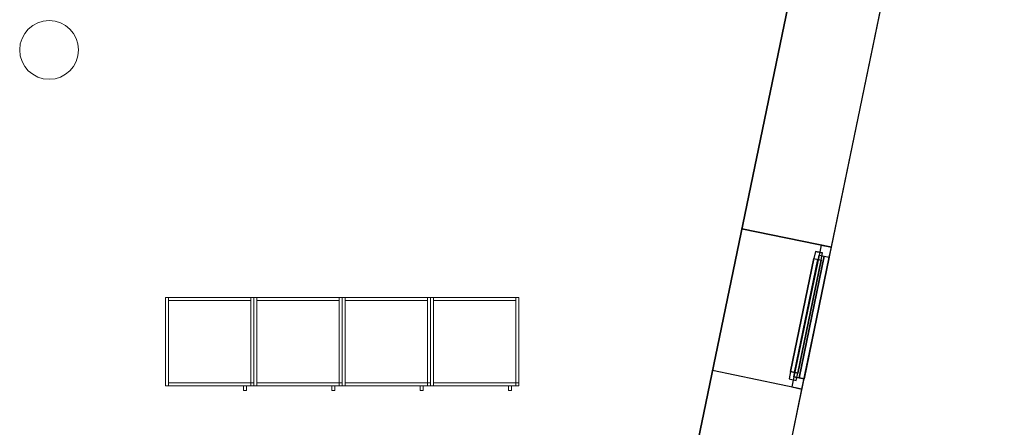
# Model space of a CAD drawing. Header units: metres. Extents: x 397.7 to 427.5, y 12.7 to 28.4.
# Tile 119 of 121: x 420.8 to 427.5, y 21.3 to 24.1. Entities that reach past the tile are written whole.
import ezdxf

# ---------------------------------------------------------------- set-up
doc = ezdxf.new("R2010")
doc.units = ezdxf.units.M
doc.layers.add('01_CARPINTERIA', color=5, linetype='Continuous', lineweight=25, true_color=0x0000ff)
doc.layers.add('01_SUELOS', color=7, linetype='Continuous', lineweight=25, true_color=0x007f00)
for name, color, linetype, lineweight in [('02_MOBILIARIO', 7, 'Continuous', 18), ('A-COLS-____-MCUT', 7, 'Continuous', 18), ('A-COLS-____-OTLN', 7, 'Continuous', 18), ('A-DETL-____-MBND', 7, 'Continuous', 18), ('A-GENM-____-OTLN', 7, 'Continuous', 18), ('A-WALL-____-MCUT', 7, 'Continuous', 25), ('A-WALL-____-OTLN', 7, 'Continuous', 25), ('Mobiliario', 7, 'Continuous', 18)]:
    doc.layers.add(name, color=color, linetype=linetype, lineweight=lineweight)

# ---------------------------------------------------------------- blocks, each defined once
blk = doc.blocks.new('Family - Pilar P4-153751-07_ELEC_P4')
at = {"layer": 'A-COLS-____-MCUT', "color": 253, "true_color": 0xaaaaaa}
for start, end in [(360, 180), (180, 360)]:
    blk.add_arc((0.2, 0.2), 0.2, start, end, dxfattribs=at)
at = {"layer": 'A-COLS-____-OTLN', "color": 253, "true_color": 0xaaaaaa}
for start, end in [(360, 180), (180, 360)]:
    blk.add_arc((0.2, 0.2), 0.2, start, end, dxfattribs=at)
blk = doc.blocks.new('Family - Armai 60x60x60_P4-153819-07_ELEC_P4')
at = {"layer": '02_MOBILIARIO', "color": 253, "true_color": 0xaaaaaa}
for p, q in [((0, 0.03), (0, 0.63)), ((0, 0.63), (0.02, 0.63)), ((0, 0.03), (0, 0.63)), ((0, 0.63), (0, 0.03)), ((0, 0.63), (0.6, 0.63)), ((0.6, 0.63), (0, 0.63)), ((0.02, 0.63), (0.02, 0.03)), ((0.02, 0.63), (0.02, 0.61)), ((0.02, 0.63), (0.58, 0.63)), ((0.58, 0.61), (0.02, 0.61)), ((0.58, 0.63), (0.58, 0.61)), ((0.58, 0.03), (0.58, 0.63)), ((0.58, 0.63), (0.6, 0.63)), ((0.6, 0.63), (0.6, 0.03)), ((0.6, 0.63), (0.6, 0.03)), ((0.6, 0.03), (0.6, 0.63)), ((0, 0.03), (0.02, 0.03)), ((0.6, 0.03), (0, 0.03)), ((0, 0.03), (0.6, 0.03)), ((0.02, 0.05), (0.02, 0.03)), ((0.02, 0.05), (0.58, 0.05)), ((0.58, 0.03), (0.02, 0.03)), ((0.58, 0.03), (0.58, 0.05)), ((0.58, 0.05), (0.6, 0.05)), ((0.58, 0.05), (0.58, 0.03)), ((0.6, 0.03), (0.58, 0.03)), ((0.58, 0.03), (0.6, 0.03)), ((0.6, 0.03), (0.6, 0.05))]:
    blk.add_line(p, q, dxfattribs=at)
at = {"layer": 'Mobiliario', "color": 253, "true_color": 0xaaaaaa}
for p, q in [((0.02, 0.63), (0, 0.63)), ((0, 0.63), (0, 0.03)), ((0.02, 0.03), (0.02, 0.63)), ((0.02, 0.63), (0.02, 0.61)), ((0.58, 0.63), (0.02, 0.63)), ((0.02, 0.61), (0.58, 0.61)), ((0.58, 0.61), (0.58, 0.63)), ((0.6, 0.63), (0.58, 0.63)), ((0.58, 0.63), (0.58, 0.03)), ((0.6, 0.03), (0.6, 0.63)), ((0, 0.03), (0.02, 0.03)), ((0.02, 0.05), (0.02, 0.03)), ((0.58, 0.05), (0.02, 0.05)), ((0.02, 0.03), (0.58, 0.03)), ((0.6, 0.05), (0.58, 0.05)), ((0.58, 0.05), (0.58, 0.03)), ((0.58, 0.03), (0.58, 0.05)), ((0.58, 0.03), (0.6, 0.03)), ((0.58, 0.03), (0.6, 0.03)), ((0.6, 0.03), (0.6, 0.05))]:
    blk.add_line(p, q, dxfattribs=at)
blk = doc.blocks.new('Family - Armai 60x60x60_P4-153828-07_ELEC_P4')
at = {"layer": '02_MOBILIARIO', "color": 253, "true_color": 0xaaaaaa}
for p, q in [((0, 0.03), (0, 0.63)), ((0, 0.63), (0, 0.03)), ((0, 0.63), (0.6, 0.63)), ((0.6, 0.63), (0, 0.63)), ((0, 0.03), (0, 0.63)), ((0, 0.63), (0.02, 0.63)), ((0.02, 0.63), (0.02, 0.61)), ((0.02, 0.63), (0.58, 0.63)), ((0.02, 0.63), (0.02, 0.03)), ((0.58, 0.61), (0.02, 0.61)), ((0.58, 0.63), (0.58, 0.61)), ((0.58, 0.03), (0.58, 0.63)), ((0.58, 0.63), (0.6, 0.63)), ((0.6, 0.63), (0.6, 0.03)), ((0.6, 0.03), (0.6, 0.63)), ((0.6, 0.63), (0.6, 0.03)), ((0.6, 0.03), (0, 0.03)), ((0, 0.03), (0.6, 0.03)), ((0, 0.03), (0.02, 0.03)), ((0.02, 0.05), (0.02, 0.03)), ((0.02, 0.05), (0.58, 0.05)), ((0.58, 0.03), (0.02, 0.03)), ((0.58, 0.05), (0.58, 0.03)), ((0.58, 0.03), (0.58, 0.05)), ((0.58, 0.05), (0.6, 0.05)), ((0.6, 0.03), (0.58, 0.03)), ((0.58, 0.03), (0.6, 0.03)), ((0.6, 0.03), (0.6, 0.05))]:
    blk.add_line(p, q, dxfattribs=at)
at = {"layer": 'Mobiliario', "color": 253, "true_color": 0xaaaaaa}
for p, q in [((0.02, 0.63), (0, 0.63)), ((0, 0.63), (0, 0.03)), ((0.02, 0.63), (0.02, 0.61)), ((0.58, 0.63), (0.02, 0.63)), ((0.02, 0.03), (0.02, 0.63)), ((0.02, 0.61), (0.58, 0.61)), ((0.58, 0.61), (0.58, 0.63)), ((0.6, 0.63), (0.58, 0.63)), ((0.58, 0.63), (0.58, 0.03)), ((0.6, 0.03), (0.6, 0.63)), ((0, 0.03), (0.02, 0.03)), ((0.02, 0.05), (0.02, 0.03)), ((0.58, 0.05), (0.02, 0.05)), ((0.02, 0.03), (0.58, 0.03)), ((0.58, 0.03), (0.58, 0.05)), ((0.6, 0.05), (0.58, 0.05)), ((0.58, 0.05), (0.58, 0.03)), ((0.58, 0.03), (0.6, 0.03)), ((0.58, 0.03), (0.6, 0.03)), ((0.6, 0.03), (0.6, 0.05))]:
    blk.add_line(p, q, dxfattribs=at)
blk = doc.blocks.new('Family - Armai 60x60x60_P4-153864-07_ELEC_P4')
at = {"layer": 'A-DETL-____-MBND', "color": 253, "true_color": 0xaaaaaa}
for p, q in [((0, 0.03), (0, 0.63)), ((0, 0.63), (0, 0.03)), ((0, 0.63), (0.6, 0.63)), ((0.6, 0.63), (0, 0.63)), ((0, 0.03), (0, 0.63)), ((0, 0.63), (0, 0.03)), ((0, 0.63), (0.6, 0.63)), ((0.6, 0.63), (0, 0.63)), ((0, 0.03), (0, 0.63)), ((0, 0.63), (0.02, 0.63)), ((0, 0.63), (0.02, 0.63)), ((0, 0.63), (0, 0.03)), ((0.02, 0.61), (0.02, 0.63)), ((0.02, 0.63), (0.02, 0.61)), ((0.02, 0.63), (0.58, 0.63)), ((0.58, 0.63), (0.02, 0.63)), ((0.02, 0.63), (0.02, 0.03)), ((0.02, 0.03), (0.02, 0.63)), ((0.58, 0.61), (0.02, 0.61)), ((0.02, 0.61), (0.58, 0.61)), ((0.58, 0.63), (0.58, 0.61)), ((0.58, 0.63), (0.58, 0.61)), ((0.58, 0.03), (0.58, 0.63)), ((0.58, 0.63), (0.6, 0.63)), ((0.58, 0.63), (0.6, 0.63)), ((0.58, 0.63), (0.58, 0.03)), ((0.6, 0.63), (0.6, 0.03)), ((0.6, 0.03), (0.6, 0.63)), ((0.6, 0.63), (0.6, 0.03)), ((0.6, 0.03), (0.6, 0.63)), ((0.6, 0.63), (0.6, 0.03)), ((0.6, 0.03), (0.6, 0.63)), ((0.6, 0.03), (0, 0.03)), ((0, 0.03), (0.6, 0.03)), ((0.6, 0.03), (0, 0.03)), ((0, 0.03), (0.6, 0.03)), ((0.02, 0.03), (0, 0.03)), ((0, 0.03), (0.02, 0.03)), ((0.02, 0.03), (0.02, 0.05)), ((0.02, 0.05), (0.02, 0.03)), ((0.02, 0.05), (0.58, 0.05)), ((0.58, 0.05), (0.02, 0.05)), ((0.58, 0.03), (0.02, 0.03)), ((0.02, 0.03), (0.58, 0.03)), ((0.53, 0), (0.53, 0.03)), ((0.53, 0.03), (0.53, 0)), ((0.53, 0.03), (0.55, 0.03)), ((0.55, 0.03), (0.53, 0.03)), ((0.55, 0), (0.53, 0)), ((0.53, 0), (0.55, 0)), ((0.55, 0.03), (0.55, 0)), ((0.55, 0.03), (0.55, 0)), ((0.58, 0.03), (0.58, 0.05)), ((0.58, 0.05), (0.6, 0.05)), ((0.58, 0.03), (0.58, 0.05)), ((0.6, 0.05), (0.58, 0.05)), ((0.58, 0.05), (0.58, 0.03)), ((0.58, 0.05), (0.58, 0.03)), ((0.6, 0.03), (0.58, 0.03)), ((0.58, 0.03), (0.6, 0.03)), ((0.6, 0.03), (0.58, 0.03)), ((0.58, 0.03), (0.6, 0.03)), ((0.6, 0.05), (0.6, 0.03)), ((0.6, 0.03), (0.6, 0.05))]:
    blk.add_line(p, q, dxfattribs=at)
blk = doc.blocks.new('Family - Façana sur-est P4-153955-07_ELEC_P4')
at = {"layer": 'A-WALL-____-MCUT', "color": 253, "true_color": 0xaaaaaa}
for p, q in [((8.9417, 0.62), (8.388, 0.62)), ((8.9417, 0), (8.9417, 0.62)), ((9.9252, 0.62), (9.9252, 0)), ((11.5798, 0.62), (9.9252, 0.62)), ((8.388, 0), (8.9417, 0)), ((9.9252, 0), (11.5798, 0))]:
    blk.add_line(p, q, dxfattribs=at)
at = {"layer": 'A-WALL-____-OTLN', "color": 253, "true_color": 0xaaaaaa}
for p, q in [((15.5861, 0.62), (-0.1285, 0.62)), ((8.9417, 0), (8.9417, 0.62)), ((9.9252, 0.62), (8.9417, 0.62)), ((9.9252, 0), (9.9252, 0.62)), ((0, 0), (15.7146, 0)), ((8.9417, 0), (9.9252, 0))]:
    blk.add_line(p, q, dxfattribs=at)
at = {"layer": 'A-WALL-____-OTLN', "color": 253, "lineweight": 18, "true_color": 0xaaaaaa}
blk.add_line((0, 0), (15.7146, 0), dxfattribs=at)
blk = doc.blocks.new('Family - Vano finestra P4-153963-07_ELEC_P4')
at = {"layer": 'A-GENM-____-OTLN', "color": 253, "true_color": 0xaaaaaa}
for p, q in [((425.6976, 22.6851), (425.4981, 21.722)), ((425.4981, 21.722), (425.6976, 22.6851)), ((426.3047, 22.5593), (425.6976, 22.6851)), ((425.6976, 22.6851), (426.3047, 22.5593)), ((426.1052, 21.5962), (426.3047, 22.5593)), ((426.3047, 22.5593), (426.1052, 21.5962)), ((425.4981, 21.722), (426.1052, 21.5962)), ((425.4981, 21.722), (426.1052, 21.5962))]:
    blk.add_line(p, q, dxfattribs=at)
blk = doc.blocks.new('Family - Armai 60x60x60_P4-153971-07_ELEC_P4')
at = {"layer": 'A-DETL-____-MBND', "color": 253, "true_color": 0xaaaaaa}
for p, q in [((0, 0.03), (0, 0.63)), ((0, 0.63), (0.02, 0.63)), ((0, 0.63), (0.02, 0.63)), ((0, 0.63), (0, 0.03)), ((0, 0.03), (0, 0.63)), ((0, 0.63), (0, 0.03)), ((0, 0.63), (0.6, 0.63)), ((0.6, 0.63), (0, 0.63)), ((0, 0.03), (0, 0.63)), ((0, 0.63), (0, 0.03)), ((0, 0.63), (0.6, 0.63)), ((0.6, 0.63), (0, 0.63)), ((0.02, 0.63), (0.02, 0.03)), ((0.02, 0.03), (0.02, 0.63)), ((0.02, 0.61), (0.02, 0.63)), ((0.02, 0.63), (0.02, 0.61)), ((0.02, 0.63), (0.58, 0.63)), ((0.58, 0.63), (0.02, 0.63)), ((0.58, 0.61), (0.02, 0.61)), ((0.02, 0.61), (0.58, 0.61)), ((0.58, 0.03), (0.58, 0.63)), ((0.58, 0.63), (0.6, 0.63)), ((0.58, 0.63), (0.6, 0.63)), ((0.58, 0.63), (0.58, 0.03)), ((0.58, 0.63), (0.58, 0.61)), ((0.58, 0.63), (0.58, 0.61)), ((0.6, 0.63), (0.6, 0.03)), ((0.6, 0.03), (0.6, 0.63)), ((0.6, 0.63), (0.6, 0.03)), ((0.6, 0.03), (0.6, 0.63)), ((0.6, 0.63), (0.6, 0.03)), ((0.6, 0.03), (0.6, 0.63)), ((0.02, 0.03), (0, 0.03)), ((0, 0.03), (0.02, 0.03)), ((0.6, 0.03), (0, 0.03)), ((0, 0.03), (0.6, 0.03)), ((0.6, 0.03), (0, 0.03)), ((0, 0.03), (0.6, 0.03)), ((0.02, 0.03), (0.02, 0.05)), ((0.02, 0.05), (0.02, 0.03)), ((0.02, 0.05), (0.58, 0.05)), ((0.58, 0.05), (0.02, 0.05)), ((0.58, 0.03), (0.02, 0.03)), ((0.02, 0.03), (0.58, 0.03)), ((0.53, 0), (0.53, 0.03)), ((0.53, 0.03), (0.53, 0)), ((0.53, 0.03), (0.55, 0.03)), ((0.55, 0.03), (0.53, 0.03)), ((0.55, 0), (0.53, 0)), ((0.53, 0), (0.55, 0)), ((0.55, 0.03), (0.55, 0)), ((0.55, 0.03), (0.55, 0)), ((0.58, 0.05), (0.58, 0.03)), ((0.58, 0.05), (0.58, 0.03)), ((0.58, 0.03), (0.58, 0.05)), ((0.58, 0.05), (0.6, 0.05)), ((0.58, 0.03), (0.58, 0.05)), ((0.6, 0.05), (0.58, 0.05)), ((0.6, 0.03), (0.58, 0.03)), ((0.58, 0.03), (0.6, 0.03)), ((0.6, 0.03), (0.58, 0.03)), ((0.58, 0.03), (0.6, 0.03)), ((0.6, 0.05), (0.6, 0.03)), ((0.6, 0.03), (0.6, 0.05))]:
    blk.add_line(p, q, dxfattribs=at)
blk = doc.blocks.new('Family - Armai 60x60x60_P4-154023-07_ELEC_P4')
at = {"layer": 'A-DETL-____-MBND', "color": 253, "true_color": 0xaaaaaa}
for p, q in [((0, 0.03), (0, 0.63)), ((0, 0.63), (0, 0.03)), ((0, 0.63), (0.6, 0.63)), ((0.6, 0.63), (0, 0.63)), ((0, 0.03), (0, 0.63)), ((0, 0.63), (0.02, 0.63)), ((0, 0.63), (0.02, 0.63)), ((0, 0.63), (0, 0.03)), ((0, 0.03), (0, 0.63)), ((0, 0.63), (0, 0.03)), ((0, 0.63), (0.6, 0.63)), ((0.6, 0.63), (0, 0.63)), ((0.02, 0.61), (0.02, 0.63)), ((0.02, 0.63), (0.02, 0.61)), ((0.02, 0.63), (0.58, 0.63)), ((0.58, 0.63), (0.02, 0.63)), ((0.02, 0.63), (0.02, 0.03)), ((0.02, 0.03), (0.02, 0.63)), ((0.58, 0.61), (0.02, 0.61)), ((0.02, 0.61), (0.58, 0.61)), ((0.58, 0.63), (0.58, 0.61)), ((0.58, 0.63), (0.58, 0.61)), ((0.58, 0.03), (0.58, 0.63)), ((0.58, 0.63), (0.6, 0.63)), ((0.58, 0.63), (0.6, 0.63)), ((0.58, 0.63), (0.58, 0.03)), ((0.6, 0.63), (0.6, 0.03)), ((0.6, 0.03), (0.6, 0.63)), ((0.6, 0.63), (0.6, 0.03)), ((0.6, 0.03), (0.6, 0.63)), ((0.6, 0.63), (0.6, 0.03)), ((0.6, 0.03), (0.6, 0.63)), ((0.6, 0.03), (0, 0.03)), ((0, 0.03), (0.6, 0.03)), ((0.02, 0.03), (0, 0.03)), ((0, 0.03), (0.02, 0.03)), ((0.6, 0.03), (0, 0.03)), ((0, 0.03), (0.6, 0.03)), ((0.02, 0.03), (0.02, 0.05)), ((0.02, 0.05), (0.02, 0.03)), ((0.02, 0.05), (0.58, 0.05)), ((0.58, 0.05), (0.02, 0.05)), ((0.58, 0.03), (0.02, 0.03)), ((0.02, 0.03), (0.58, 0.03)), ((0.53, 0), (0.53, 0.03)), ((0.53, 0.03), (0.53, 0)), ((0.53, 0.03), (0.55, 0.03)), ((0.55, 0.03), (0.53, 0.03)), ((0.55, 0), (0.53, 0)), ((0.53, 0), (0.55, 0)), ((0.55, 0.03), (0.55, 0)), ((0.55, 0.03), (0.55, 0)), ((0.58, 0.03), (0.58, 0.05)), ((0.58, 0.05), (0.6, 0.05)), ((0.58, 0.03), (0.58, 0.05)), ((0.6, 0.05), (0.58, 0.05)), ((0.58, 0.05), (0.58, 0.03)), ((0.58, 0.05), (0.58, 0.03)), ((0.6, 0.03), (0.58, 0.03)), ((0.58, 0.03), (0.6, 0.03)), ((0.6, 0.03), (0.58, 0.03)), ((0.58, 0.03), (0.6, 0.03)), ((0.6, 0.05), (0.6, 0.03)), ((0.6, 0.03), (0.6, 0.05))]:
    blk.add_line(p, q, dxfattribs=at)
blk = doc.blocks.new('Forma directa - LONDR55-XX_ZZ-ARQ-CAA-M3D-Londres55-153871-07_ELEC_P4')
at = {"layer": '01_CARPINTERIA', "color": 161, "true_color": 0xaaaaff}
for p, q in [((0.07, 0.07), (0, 0.07)), ((0, 0.07), (0, 0)), ((0.07, 0.07), (0, 0.07)), ((0, 0.07), (0, 0)), ((0.1, 0.1), (0.05, 0.1)), ((0.05, 0.1), (0.05, 0.05)), ((0.1, 0.1), (0.05, 0.1)), ((0.05, 0.1), (0.05, 0.05)), ((0.07, 0), (0.07, 0.07)), ((0.07, 0.07), (0.07, 0)), ((0.07, 0.07), (0.913524, 0.07)), ((0.913524, 0.07), (0.07, 0.07)), ((0.07, 0.07), (0.07, 0)), ((0.07, 0), (0.07, 0.07)), ((0.1, 0.1), (0.883524, 0.1)), ((0.883524, 0.1), (0.1, 0.1)), ((0.1, 0.1), (0.1, 0.05)), ((0.1, 0.05), (0.1, 0.1)), ((0.1, 0.05), (0.1, 0.1)), ((0.1, 0.1), (0.1, 0.05)), ((0.883524, 0.075), (0.1, 0.075)), ((0.883524, 0.075), (0.1, 0.075)), ((0.883524, 0.1), (0.883524, 0.05)), ((0.883524, 0.1), (0.883524, 0.05)), ((0.933524, 0.1), (0.883524, 0.1)), ((0.883524, 0.1), (0.883524, 0.05)), ((0.933524, 0.1), (0.883524, 0.1)), ((0.883524, 0.1), (0.883524, 0.05)), ((0.983524, 0.07), (0.913524, 0.07)), ((0.913524, 0.07), (0.913524, 0)), ((0.983524, 0.07), (0.913524, 0.07)), ((0.913524, 0.07), (0.913524, 0)), ((0.913524, 0.07), (0.913524, 0)), ((0.913524, 0.07), (0.913524, 0)), ((0.933524, 0.05), (0.933524, 0.1)), ((0.933524, 0.1), (0.933524, 0.05)), ((0.983524, 0), (0.983524, 0.07)), ((0.983524, 0.07), (0.983524, 0)), ((0, 0), (0.07, 0)), ((0, 0), (0.07, 0)), ((0.05, 0.05), (0.1, 0.05)), ((0.05, 0.05), (0.1, 0.05)), ((0.913524, 0.035), (0.07, 0.035)), ((0.07, 0.035), (0.913524, 0.035)), ((0.07, 0), (0.913524, 0)), ((0.913524, 0), (0.07, 0)), ((0.1, 0.05), (0.883524, 0.05)), ((0.883524, 0.05), (0.1, 0.05)), ((0.883524, 0.05), (0.933524, 0.05)), ((0.883524, 0.05), (0.933524, 0.05)), ((0.913524, 0), (0.983524, 0)), ((0.913524, 0), (0.983524, 0))]:
    blk.add_line(p, q, dxfattribs=at)
blk = doc.blocks.new('Forma directa - Finestra P4-154052-07_ELEC_P4')
blk.add_blockref('Forma directa - LONDR55-XX_ZZ-ARQ-CAA-M3D-Londres55-153871-07_ELEC_P4', (0, 0))
blk = doc.blocks.new('Family - Armai 60x60x60_P4-154140-07_ELEC_P4')
at = {"layer": 'A-DETL-____-MBND', "color": 253, "true_color": 0xaaaaaa}
for p, q in [((0, 0.03), (0, 0.63)), ((0, 0.63), (0.02, 0.63)), ((0, 0.63), (0.02, 0.63)), ((0, 0.63), (0, 0.03)), ((0, 0.03), (0, 0.63)), ((0, 0.63), (0, 0.03)), ((0, 0.63), (0.6, 0.63)), ((0.6, 0.63), (0, 0.63)), ((0, 0.03), (0, 0.63)), ((0, 0.63), (0, 0.03)), ((0, 0.63), (0.6, 0.63)), ((0.6, 0.63), (0, 0.63)), ((0.02, 0.63), (0.02, 0.03)), ((0.02, 0.03), (0.02, 0.63)), ((0.02, 0.61), (0.02, 0.63)), ((0.02, 0.63), (0.02, 0.61)), ((0.02, 0.63), (0.58, 0.63)), ((0.58, 0.63), (0.02, 0.63)), ((0.58, 0.61), (0.02, 0.61)), ((0.02, 0.61), (0.58, 0.61)), ((0.58, 0.03), (0.58, 0.63)), ((0.58, 0.63), (0.6, 0.63)), ((0.58, 0.63), (0.6, 0.63)), ((0.58, 0.63), (0.58, 0.03)), ((0.58, 0.63), (0.58, 0.61)), ((0.58, 0.63), (0.58, 0.61)), ((0.6, 0.63), (0.6, 0.03)), ((0.6, 0.03), (0.6, 0.63)), ((0.6, 0.63), (0.6, 0.03)), ((0.6, 0.03), (0.6, 0.63)), ((0.6, 0.63), (0.6, 0.03)), ((0.6, 0.03), (0.6, 0.63)), ((0.02, 0.03), (0, 0.03)), ((0, 0.03), (0.02, 0.03)), ((0.6, 0.03), (0, 0.03)), ((0, 0.03), (0.6, 0.03)), ((0.6, 0.03), (0, 0.03)), ((0, 0.03), (0.6, 0.03)), ((0.02, 0.03), (0.02, 0.05)), ((0.02, 0.05), (0.02, 0.03)), ((0.02, 0.05), (0.58, 0.05)), ((0.58, 0.05), (0.02, 0.05)), ((0.58, 0.03), (0.02, 0.03)), ((0.02, 0.03), (0.58, 0.03)), ((0.53, 0), (0.53, 0.03)), ((0.53, 0.03), (0.53, 0)), ((0.53, 0.03), (0.55, 0.03)), ((0.55, 0.03), (0.53, 0.03)), ((0.55, 0), (0.53, 0)), ((0.53, 0), (0.55, 0)), ((0.55, 0.03), (0.55, 0)), ((0.55, 0.03), (0.55, 0)), ((0.58, 0.03), (0.58, 0.05)), ((0.58, 0.05), (0.6, 0.05)), ((0.58, 0.03), (0.58, 0.05)), ((0.6, 0.05), (0.58, 0.05)), ((0.58, 0.05), (0.58, 0.03)), ((0.58, 0.05), (0.58, 0.03)), ((0.6, 0.03), (0.58, 0.03)), ((0.58, 0.03), (0.6, 0.03)), ((0.6, 0.03), (0.58, 0.03)), ((0.58, 0.03), (0.6, 0.03)), ((0.6, 0.05), (0.6, 0.03)), ((0.6, 0.03), (0.6, 0.05))]:
    blk.add_line(p, q, dxfattribs=at)
blk = doc.blocks.new('Family - Armai 60x60x60_P4-154236-07_ELEC_P4')
at = {"layer": 'A-DETL-____-MBND', "color": 253, "true_color": 0xaaaaaa}
for p, q in [((0, 0.03), (0, 0.63)), ((0, 0.63), (0, 0.03)), ((0, 0.63), (0.6, 0.63)), ((0.6, 0.63), (0, 0.63)), ((0, 0.03), (0, 0.63)), ((0, 0.63), (0.02, 0.63)), ((0, 0.63), (0.02, 0.63)), ((0, 0.63), (0, 0.03)), ((0, 0.03), (0, 0.63)), ((0, 0.63), (0, 0.03)), ((0, 0.63), (0.6, 0.63)), ((0.6, 0.63), (0, 0.63)), ((0.02, 0.61), (0.02, 0.63)), ((0.02, 0.63), (0.02, 0.61)), ((0.02, 0.63), (0.58, 0.63)), ((0.58, 0.63), (0.02, 0.63)), ((0.02, 0.63), (0.02, 0.03)), ((0.02, 0.03), (0.02, 0.63)), ((0.58, 0.61), (0.02, 0.61)), ((0.02, 0.61), (0.58, 0.61)), ((0.58, 0.03), (0.58, 0.63)), ((0.58, 0.63), (0.6, 0.63)), ((0.58, 0.63), (0.6, 0.63)), ((0.58, 0.63), (0.58, 0.03)), ((0.58, 0.63), (0.58, 0.61)), ((0.58, 0.63), (0.58, 0.61)), ((0.6, 0.63), (0.6, 0.03)), ((0.6, 0.03), (0.6, 0.63)), ((0.6, 0.63), (0.6, 0.03)), ((0.6, 0.03), (0.6, 0.63)), ((0.6, 0.63), (0.6, 0.03)), ((0.6, 0.03), (0.6, 0.63)), ((0.6, 0.03), (0, 0.03)), ((0, 0.03), (0.6, 0.03)), ((0.02, 0.03), (0, 0.03)), ((0, 0.03), (0.02, 0.03)), ((0.6, 0.03), (0, 0.03)), ((0, 0.03), (0.6, 0.03)), ((0.02, 0.03), (0.02, 0.05)), ((0.02, 0.05), (0.02, 0.03)), ((0.02, 0.05), (0.58, 0.05)), ((0.58, 0.05), (0.02, 0.05)), ((0.58, 0.03), (0.02, 0.03)), ((0.02, 0.03), (0.58, 0.03)), ((0.53, 0), (0.53, 0.03)), ((0.53, 0.03), (0.53, 0)), ((0.53, 0.03), (0.55, 0.03)), ((0.55, 0.03), (0.53, 0.03)), ((0.55, 0), (0.53, 0)), ((0.53, 0), (0.55, 0)), ((0.55, 0.03), (0.55, 0)), ((0.55, 0.03), (0.55, 0)), ((0.58, 0.03), (0.58, 0.05)), ((0.58, 0.05), (0.6, 0.05)), ((0.58, 0.03), (0.58, 0.05)), ((0.6, 0.05), (0.58, 0.05)), ((0.58, 0.05), (0.58, 0.03)), ((0.58, 0.05), (0.58, 0.03)), ((0.6, 0.03), (0.58, 0.03)), ((0.58, 0.03), (0.6, 0.03)), ((0.6, 0.03), (0.58, 0.03)), ((0.58, 0.03), (0.6, 0.03)), ((0.6, 0.05), (0.6, 0.03)), ((0.6, 0.03), (0.6, 0.05))]:
    blk.add_line(p, q, dxfattribs=at)
blk = doc.blocks.new('Family - Armai 60x60x60_P4-154256-07_ELEC_P4')
at = {"layer": '02_MOBILIARIO', "color": 253, "true_color": 0xaaaaaa}
for p, q in [((0, 0.03), (0, 0.63)), ((0, 0.63), (0.02, 0.63)), ((0, 0.03), (0, 0.63)), ((0, 0.63), (0, 0.03)), ((0, 0.63), (0.6, 0.63)), ((0.6, 0.63), (0, 0.63)), ((0.02, 0.63), (0.02, 0.03)), ((0.02, 0.63), (0.02, 0.61)), ((0.02, 0.63), (0.58, 0.63)), ((0.58, 0.61), (0.02, 0.61)), ((0.58, 0.03), (0.58, 0.63)), ((0.58, 0.63), (0.6, 0.63)), ((0.58, 0.63), (0.58, 0.61)), ((0.6, 0.63), (0.6, 0.03)), ((0.6, 0.03), (0.6, 0.63)), ((0.6, 0.63), (0.6, 0.03)), ((0, 0.03), (0.02, 0.03)), ((0.6, 0.03), (0, 0.03)), ((0, 0.03), (0.6, 0.03)), ((0.02, 0.05), (0.02, 0.03)), ((0.02, 0.05), (0.58, 0.05)), ((0.58, 0.03), (0.02, 0.03)), ((0.58, 0.05), (0.58, 0.03)), ((0.58, 0.03), (0.58, 0.05)), ((0.58, 0.05), (0.6, 0.05)), ((0.6, 0.03), (0.58, 0.03)), ((0.58, 0.03), (0.6, 0.03)), ((0.6, 0.03), (0.6, 0.05))]:
    blk.add_line(p, q, dxfattribs=at)
at = {"layer": 'Mobiliario', "color": 253, "true_color": 0xaaaaaa}
for p, q in [((0.02, 0.63), (0, 0.63)), ((0, 0.63), (0, 0.03)), ((0.02, 0.03), (0.02, 0.63)), ((0.02, 0.63), (0.02, 0.61)), ((0.58, 0.63), (0.02, 0.63)), ((0.02, 0.61), (0.58, 0.61)), ((0.6, 0.63), (0.58, 0.63)), ((0.58, 0.63), (0.58, 0.03)), ((0.58, 0.61), (0.58, 0.63)), ((0.6, 0.03), (0.6, 0.63)), ((0, 0.03), (0.02, 0.03)), ((0.02, 0.05), (0.02, 0.03)), ((0.58, 0.05), (0.02, 0.05)), ((0.02, 0.03), (0.58, 0.03)), ((0.58, 0.03), (0.58, 0.05)), ((0.6, 0.05), (0.58, 0.05)), ((0.58, 0.05), (0.58, 0.03)), ((0.58, 0.03), (0.6, 0.03)), ((0.58, 0.03), (0.6, 0.03)), ((0.6, 0.03), (0.6, 0.05))]:
    blk.add_line(p, q, dxfattribs=at)
blk = doc.blocks.new('Family - Armai 60x60x60_P4-154266-07_ELEC_P4')
at = {"layer": 'A-DETL-____-MBND', "color": 253, "true_color": 0xaaaaaa}
for p, q in [((0, 0.03), (0, 0.63)), ((0, 0.63), (0, 0.03)), ((0, 0.63), (0.6, 0.63)), ((0.6, 0.63), (0, 0.63)), ((0, 0.03), (0, 0.63)), ((0, 0.63), (0, 0.03)), ((0, 0.63), (0.6, 0.63)), ((0.6, 0.63), (0, 0.63)), ((0, 0.03), (0, 0.63)), ((0, 0.63), (0.02, 0.63)), ((0, 0.63), (0.02, 0.63)), ((0, 0.63), (0, 0.03)), ((0.02, 0.61), (0.02, 0.63)), ((0.02, 0.63), (0.02, 0.61)), ((0.02, 0.63), (0.58, 0.63)), ((0.58, 0.63), (0.02, 0.63)), ((0.02, 0.63), (0.02, 0.03)), ((0.02, 0.03), (0.02, 0.63)), ((0.58, 0.61), (0.02, 0.61)), ((0.02, 0.61), (0.58, 0.61)), ((0.58, 0.03), (0.58, 0.63)), ((0.58, 0.63), (0.6, 0.63)), ((0.58, 0.63), (0.6, 0.63)), ((0.58, 0.63), (0.58, 0.03)), ((0.58, 0.63), (0.58, 0.61)), ((0.58, 0.63), (0.58, 0.61)), ((0.6, 0.63), (0.6, 0.03)), ((0.6, 0.03), (0.6, 0.63)), ((0.6, 0.63), (0.6, 0.03)), ((0.6, 0.03), (0.6, 0.63)), ((0.6, 0.63), (0.6, 0.03)), ((0.6, 0.03), (0.6, 0.63)), ((0.6, 0.03), (0, 0.03)), ((0, 0.03), (0.6, 0.03)), ((0.6, 0.03), (0, 0.03)), ((0, 0.03), (0.6, 0.03)), ((0.02, 0.03), (0, 0.03)), ((0, 0.03), (0.02, 0.03)), ((0.02, 0.03), (0.02, 0.05)), ((0.02, 0.05), (0.02, 0.03)), ((0.02, 0.05), (0.58, 0.05)), ((0.58, 0.05), (0.02, 0.05)), ((0.58, 0.03), (0.02, 0.03)), ((0.02, 0.03), (0.58, 0.03)), ((0.53, 0), (0.53, 0.03)), ((0.53, 0.03), (0.53, 0)), ((0.53, 0.03), (0.55, 0.03)), ((0.55, 0.03), (0.53, 0.03)), ((0.55, 0), (0.53, 0)), ((0.53, 0), (0.55, 0)), ((0.55, 0.03), (0.55, 0)), ((0.55, 0.03), (0.55, 0)), ((0.58, 0.05), (0.58, 0.03)), ((0.58, 0.05), (0.58, 0.03)), ((0.58, 0.03), (0.58, 0.05)), ((0.58, 0.05), (0.6, 0.05)), ((0.58, 0.03), (0.58, 0.05)), ((0.6, 0.05), (0.58, 0.05)), ((0.6, 0.03), (0.58, 0.03)), ((0.58, 0.03), (0.6, 0.03)), ((0.6, 0.03), (0.58, 0.03)), ((0.58, 0.03), (0.6, 0.03)), ((0.6, 0.05), (0.6, 0.03)), ((0.6, 0.03), (0.6, 0.05))]:
    blk.add_line(p, q, dxfattribs=at)
blk = doc.blocks.new('Family - Armai 60x60x60_P4-154268-07_ELEC_P4')
at = {"layer": 'A-DETL-____-MBND', "color": 253, "true_color": 0xaaaaaa}
for p, q in [((0, 0.03), (0, 0.63)), ((0, 0.63), (0, 0.03)), ((0, 0.63), (0.6, 0.63)), ((0.6, 0.63), (0, 0.63)), ((0, 0.03), (0, 0.63)), ((0, 0.63), (0, 0.03)), ((0, 0.63), (0.6, 0.63)), ((0.6, 0.63), (0, 0.63)), ((0, 0.03), (0, 0.63)), ((0, 0.63), (0.02, 0.63)), ((0, 0.63), (0.02, 0.63)), ((0, 0.63), (0, 0.03)), ((0.02, 0.61), (0.02, 0.63)), ((0.02, 0.63), (0.02, 0.61)), ((0.02, 0.63), (0.58, 0.63)), ((0.58, 0.63), (0.02, 0.63)), ((0.02, 0.63), (0.02, 0.03)), ((0.02, 0.03), (0.02, 0.63)), ((0.58, 0.61), (0.02, 0.61)), ((0.02, 0.61), (0.58, 0.61)), ((0.58, 0.63), (0.58, 0.61)), ((0.58, 0.63), (0.58, 0.61)), ((0.58, 0.03), (0.58, 0.63)), ((0.58, 0.63), (0.6, 0.63)), ((0.58, 0.63), (0.6, 0.63)), ((0.58, 0.63), (0.58, 0.03)), ((0.6, 0.63), (0.6, 0.03)), ((0.6, 0.03), (0.6, 0.63)), ((0.6, 0.63), (0.6, 0.03)), ((0.6, 0.03), (0.6, 0.63)), ((0.6, 0.63), (0.6, 0.03)), ((0.6, 0.03), (0.6, 0.63)), ((0.6, 0.03), (0, 0.03)), ((0, 0.03), (0.6, 0.03)), ((0.6, 0.03), (0, 0.03)), ((0, 0.03), (0.6, 0.03)), ((0.02, 0.03), (0, 0.03)), ((0, 0.03), (0.02, 0.03)), ((0.02, 0.03), (0.02, 0.05)), ((0.02, 0.05), (0.02, 0.03)), ((0.02, 0.05), (0.58, 0.05)), ((0.58, 0.05), (0.02, 0.05)), ((0.58, 0.03), (0.02, 0.03)), ((0.02, 0.03), (0.58, 0.03)), ((0.53, 0), (0.53, 0.03)), ((0.53, 0.03), (0.53, 0)), ((0.53, 0.03), (0.55, 0.03)), ((0.55, 0.03), (0.53, 0.03)), ((0.55, 0), (0.53, 0)), ((0.53, 0), (0.55, 0)), ((0.55, 0.03), (0.55, 0)), ((0.55, 0.03), (0.55, 0)), ((0.58, 0.05), (0.58, 0.03)), ((0.58, 0.05), (0.58, 0.03)), ((0.58, 0.03), (0.58, 0.05)), ((0.58, 0.05), (0.6, 0.05)), ((0.58, 0.03), (0.58, 0.05)), ((0.6, 0.05), (0.58, 0.05)), ((0.6, 0.03), (0.58, 0.03)), ((0.58, 0.03), (0.6, 0.03)), ((0.6, 0.03), (0.58, 0.03)), ((0.58, 0.03), (0.6, 0.03)), ((0.6, 0.05), (0.6, 0.03)), ((0.6, 0.03), (0.6, 0.05))]:
    blk.add_line(p, q, dxfattribs=at)
blk = doc.blocks.new('Family - Armai 60x60x60_P4-154294-07_ELEC_P4')
at = {"layer": '02_MOBILIARIO', "color": 253, "true_color": 0xaaaaaa}
for p, q in [((0, 0.03), (0, 0.63)), ((0, 0.63), (0.02, 0.63)), ((0, 0.03), (0, 0.63)), ((0, 0.63), (0, 0.03)), ((0, 0.63), (0.6, 0.63)), ((0.6, 0.63), (0, 0.63)), ((0.02, 0.63), (0.02, 0.03)), ((0.02, 0.63), (0.02, 0.61)), ((0.02, 0.63), (0.58, 0.63)), ((0.58, 0.61), (0.02, 0.61)), ((0.58, 0.63), (0.58, 0.61)), ((0.58, 0.03), (0.58, 0.63)), ((0.58, 0.63), (0.6, 0.63)), ((0.6, 0.63), (0.6, 0.03)), ((0.6, 0.03), (0.6, 0.63)), ((0.6, 0.63), (0.6, 0.03)), ((0, 0.03), (0.02, 0.03)), ((0.6, 0.03), (0, 0.03)), ((0, 0.03), (0.6, 0.03)), ((0.02, 0.05), (0.02, 0.03)), ((0.02, 0.05), (0.58, 0.05)), ((0.58, 0.03), (0.02, 0.03)), ((0.58, 0.03), (0.58, 0.05)), ((0.58, 0.05), (0.6, 0.05)), ((0.58, 0.05), (0.58, 0.03)), ((0.6, 0.03), (0.58, 0.03)), ((0.58, 0.03), (0.6, 0.03)), ((0.6, 0.03), (0.6, 0.05))]:
    blk.add_line(p, q, dxfattribs=at)
at = {"layer": 'Mobiliario', "color": 253, "true_color": 0xaaaaaa}
for p, q in [((0.02, 0.63), (0, 0.63)), ((0, 0.63), (0, 0.03)), ((0.02, 0.03), (0.02, 0.63)), ((0.02, 0.63), (0.02, 0.61)), ((0.58, 0.63), (0.02, 0.63)), ((0.02, 0.61), (0.58, 0.61)), ((0.58, 0.61), (0.58, 0.63)), ((0.6, 0.63), (0.58, 0.63)), ((0.58, 0.63), (0.58, 0.03)), ((0.6, 0.03), (0.6, 0.63)), ((0, 0.03), (0.02, 0.03)), ((0.02, 0.05), (0.02, 0.03)), ((0.58, 0.05), (0.02, 0.05)), ((0.02, 0.03), (0.58, 0.03)), ((0.6, 0.05), (0.58, 0.05)), ((0.58, 0.05), (0.58, 0.03)), ((0.58, 0.03), (0.58, 0.05)), ((0.58, 0.03), (0.6, 0.03)), ((0.58, 0.03), (0.6, 0.03)), ((0.6, 0.03), (0.6, 0.05))]:
    blk.add_line(p, q, dxfattribs=at)
blk = doc.blocks.new('Family - Armai 60x60x60_P4-154354-07_ELEC_P4')
at = {"layer": 'A-DETL-____-MBND', "color": 253, "true_color": 0xaaaaaa}
for p, q in [((0, 0.03), (0, 0.63)), ((0, 0.63), (0.02, 0.63)), ((0, 0.63), (0.02, 0.63)), ((0, 0.63), (0, 0.03)), ((0, 0.03), (0, 0.63)), ((0, 0.63), (0, 0.03)), ((0, 0.63), (0.6, 0.63)), ((0.6, 0.63), (0, 0.63)), ((0, 0.03), (0, 0.63)), ((0, 0.63), (0, 0.03)), ((0, 0.63), (0.6, 0.63)), ((0.6, 0.63), (0, 0.63)), ((0.02, 0.61), (0.02, 0.63)), ((0.02, 0.63), (0.02, 0.61)), ((0.02, 0.63), (0.58, 0.63)), ((0.58, 0.63), (0.02, 0.63)), ((0.02, 0.63), (0.02, 0.03)), ((0.02, 0.03), (0.02, 0.63)), ((0.58, 0.61), (0.02, 0.61)), ((0.02, 0.61), (0.58, 0.61)), ((0.58, 0.63), (0.58, 0.61)), ((0.58, 0.63), (0.58, 0.61)), ((0.58, 0.03), (0.58, 0.63)), ((0.58, 0.63), (0.6, 0.63)), ((0.58, 0.63), (0.6, 0.63)), ((0.58, 0.63), (0.58, 0.03)), ((0.6, 0.63), (0.6, 0.03)), ((0.6, 0.03), (0.6, 0.63)), ((0.6, 0.63), (0.6, 0.03)), ((0.6, 0.03), (0.6, 0.63)), ((0.6, 0.63), (0.6, 0.03)), ((0.6, 0.03), (0.6, 0.63)), ((0.02, 0.03), (0, 0.03)), ((0, 0.03), (0.02, 0.03)), ((0.6, 0.03), (0, 0.03)), ((0, 0.03), (0.6, 0.03)), ((0.6, 0.03), (0, 0.03)), ((0, 0.03), (0.6, 0.03)), ((0.02, 0.03), (0.02, 0.05)), ((0.02, 0.05), (0.02, 0.03)), ((0.02, 0.05), (0.58, 0.05)), ((0.58, 0.05), (0.02, 0.05)), ((0.58, 0.03), (0.02, 0.03)), ((0.02, 0.03), (0.58, 0.03)), ((0.53, 0), (0.53, 0.03)), ((0.53, 0.03), (0.53, 0)), ((0.53, 0.03), (0.55, 0.03)), ((0.55, 0.03), (0.53, 0.03)), ((0.55, 0), (0.53, 0)), ((0.53, 0), (0.55, 0)), ((0.55, 0.03), (0.55, 0)), ((0.55, 0.03), (0.55, 0)), ((0.58, 0.05), (0.58, 0.03)), ((0.58, 0.05), (0.58, 0.03)), ((0.58, 0.03), (0.58, 0.05)), ((0.58, 0.05), (0.6, 0.05)), ((0.58, 0.03), (0.58, 0.05)), ((0.6, 0.05), (0.58, 0.05)), ((0.6, 0.03), (0.58, 0.03)), ((0.58, 0.03), (0.6, 0.03)), ((0.6, 0.03), (0.58, 0.03)), ((0.58, 0.03), (0.6, 0.03)), ((0.6, 0.05), (0.6, 0.03)), ((0.6, 0.03), (0.6, 0.05))]:
    blk.add_line(p, q, dxfattribs=at)
blk = doc.blocks.new('Family - LONDR55-XX_ZZ-ARQ-CAA-M3D-Londres55-154484-07_ELEC_P4')
at = {"layer": '01_SUELOS', "color": 9, "true_color": 0xaad4aa}
for p, q in [((25.4182, 0), (28.518, 14.9576)), ((28.518, 14.9576), (25.4182, 0))]:
    blk.add_line(p, q, dxfattribs=at)
blk = doc.blocks.new('LONDR55-XX_ZZ-ARQ-CAA-M3D-Londres55_ifc-1-07_ELEC_P4')
at = {"layer": '01_CARPINTERIA', "color": 253, "lineweight": 18, "true_color": 0xaaaaaa, "rotation": 78.29179146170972}
blk.add_blockref('Forma directa - Finestra P4-154052-07_ELEC_P4', (426.1052, 21.5962), dxfattribs=at)
at = {"layer": '01_SUELOS', "color": 253, "lineweight": 18, "true_color": 0xaaaaaa}
blk.add_blockref('Family - LONDR55-XX_ZZ-ARQ-CAA-M3D-Londres55-154484-07_ELEC_P4', (398.2952, 13.1106), dxfattribs=at)
at = {"layer": '02_MOBILIARIO', "color": 253, "lineweight": 18, "true_color": 0xaaaaaa}
for name, p in [('Family - Armai 60x60x60_P4-153864-07_ELEC_P4', (421.7821, 21.5873)), ('Family - Armai 60x60x60_P4-154256-07_ELEC_P4', (421.7821, 21.5873)), ('Family - Armai 60x60x60_P4-154268-07_ELEC_P4', (421.7821, 21.5873)), ('Family - Armai 60x60x60_P4-154140-07_ELEC_P4', (422.3821, 21.5873)), ('Family - Armai 60x60x60_P4-154294-07_ELEC_P4', (422.3821, 21.5873)), ('Family - Armai 60x60x60_P4-154354-07_ELEC_P4', (422.3821, 21.5873)), ('Family - Armai 60x60x60_P4-153828-07_ELEC_P4', (422.9821, 21.5873)), ('Family - Armai 60x60x60_P4-153971-07_ELEC_P4', (422.9821, 21.5873)), ('Family - Armai 60x60x60_P4-154266-07_ELEC_P4', (422.9821, 21.5873)), ('Family - Armai 60x60x60_P4-153819-07_ELEC_P4', (423.5821, 21.5873)), ('Family - Armai 60x60x60_P4-154023-07_ELEC_P4', (423.5821, 21.5873)), ('Family - Armai 60x60x60_P4-154236-07_ELEC_P4', (423.5821, 21.5873))]:
    blk.add_blockref(name, p, dxfattribs=at)
at = {"layer": 'A-COLS-____-OTLN', "color": 253, "lineweight": 18, "true_color": 0xaaaaaa}
blk.add_blockref('Family - Pilar P4-153751-07_ELEC_P4', (420.792, 23.6995), dxfattribs=at)
at = {"layer": 'A-GENM-____-OTLN', "color": 253, "lineweight": 18, "true_color": 0xaaaaaa}
blk.add_blockref('Family - Vano finestra P4-153963-07_ELEC_P4', (0, 0), dxfattribs=at)
at = {"layer": 'A-WALL-____-OTLN', "color": 253, "lineweight": 18, "true_color": 0xaaaaaa, "rotation": 78.29179146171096}
blk.add_blockref('Family - Façana sur-est P4-153955-07_ELEC_P4', (424.2907, 12.8406), dxfattribs=at)

msp = doc.modelspace()

# ---------------------------------------------------------------- block references
at = {"lineweight": 5}
msp.add_blockref('LONDR55-XX_ZZ-ARQ-CAA-M3D-Londres55_ifc-1-07_ELEC_P4', (0, 0), dxfattribs=at)

doc.saveas('drawing.dxf')
